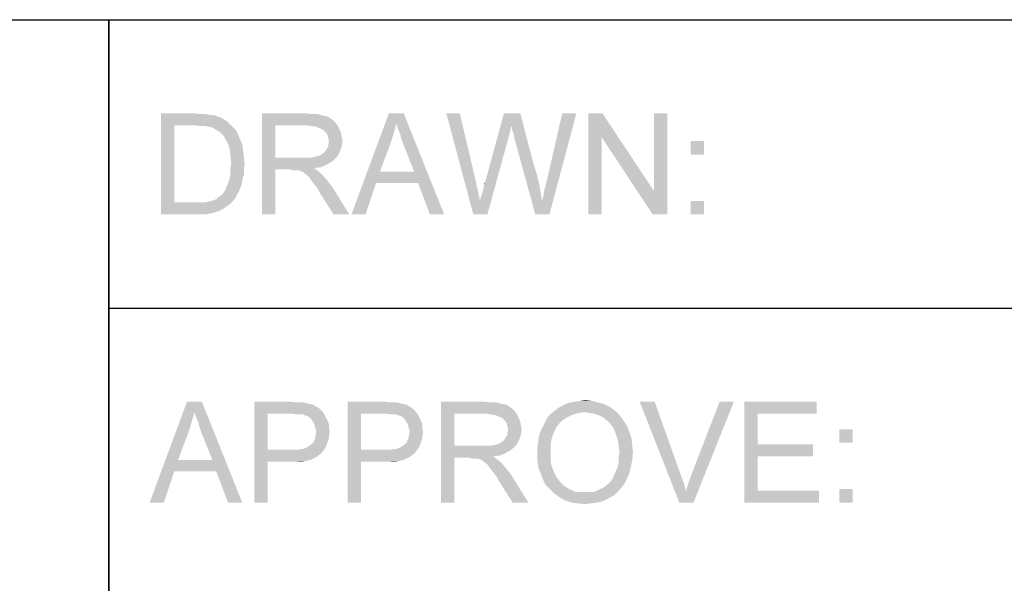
# Model space of a CAD drawing. Extents: x 0 to 1189, y 0 to 841.
# Tile 58 of 96: x 1034 to 1068, y 70 to 90. Entities that reach past the tile are written whole.
import ezdxf

# ---------------------------------------------------------------- set-up
doc = ezdxf.new("R2010")
doc.units = 0
doc.header["$LTSCALE"] = 65.395
doc.layers.get('0').update_dxf_attribs({"linetype": 'CONTINUOUS'})

msp = doc.modelspace()

# ---------------------------------------------------------------- linework, layer by layer
at = {"color": 3, "linetype": 'Continuous'}
for p, q in [((909, 90), (1174, 90)), ((1037, 90), (1174, 90)), ((1037, 90), (1037, 70)), ((1037, 15), (1037, 90)), ((1037, 80), (1174, 80))]:
    msp.add_line(p, q, dxfattribs=at)
at = {"color": 1, "linetype": 'Continuous'}
for points in [[(1038.805, 86.75), (1039.997, 86.75), (1039.271, 86.335)], [(1039.271, 86.335), (1038.805, 83.25), (1038.805, 86.75)], [(1039.997, 86.75), (1040.205, 86.724), (1039.271, 86.335)], [(1040.36, 86.724), (1040.516, 86.698), (1039.271, 86.335)], [(1040.205, 86.724), (1040.36, 86.724), (1039.271, 86.335)], [(1040.619, 86.698), (1040.775, 86.646), (1039.271, 86.335)], [(1040.516, 86.698), (1040.619, 86.698), (1039.271, 86.335)], [(1040.775, 86.646), (1040.905, 86.594), (1039.271, 86.335)], [(1040.905, 86.594), (1041.034, 86.517), (1039.271, 86.335)], [(1041.034, 86.517), (1041.138, 86.439), (1039.271, 86.335)], [(1042.305, 86.75), (1043.834, 86.75), (1042.771, 86.335)], [(1042.771, 86.335), (1042.305, 83.25), (1042.305, 86.75)], [(1043.834, 86.75), (1044.068, 86.724), (1042.771, 86.335)], [(1044.249, 86.724), (1044.43, 86.672), (1042.771, 86.335)], [(1044.068, 86.724), (1044.249, 86.724), (1042.771, 86.335)], [(1044.43, 86.672), (1044.56, 86.646), (1042.771, 86.335)], [(1044.56, 86.646), (1044.664, 86.594), (1042.771, 86.335)], [(1044.664, 86.594), (1044.768, 86.517), (1042.771, 86.335)], [(1044.768, 86.517), (1044.871, 86.413), (1042.771, 86.335)], [(1046.971, 86.387), (1045.416, 83.25), (1046.712, 86.75)], [(1046.712, 86.75), (1047.23, 86.75), (1046.971, 86.387)], [(1047.023, 86.231), (1046.971, 86.387), (1047.23, 86.75)], [(1047.101, 86.05), (1047.023, 86.231), (1047.23, 86.75)], [(1047.153, 85.843), (1047.101, 86.05), (1047.23, 86.75)], [(1047.23, 85.635), (1047.153, 85.843), (1047.23, 86.75)], [(1047.593, 84.728), (1047.23, 85.635), (1047.23, 86.75)], [(1047.723, 84.339), (1047.593, 84.728), (1047.23, 86.75)], [(1048.138, 83.25), (1047.723, 84.339), (1047.23, 86.75)], [(1048.138, 83.25), (1047.23, 86.75), (1048.63, 83.25)], [(1049.175, 86.75), (1049.642, 83.25), (1048.708, 86.75)], [(1049.175, 86.75), (1049.719, 84.443), (1049.642, 83.25)], [(1050.964, 86.309), (1050.056, 84.365), (1050.705, 86.75)], [(1050.705, 86.75), (1051.275, 86.75), (1050.964, 86.309)], [(1050.99, 86.257), (1050.964, 86.309), (1051.275, 86.75)], [(1050.99, 86.18), (1050.99, 86.257), (1051.275, 86.75)], [(1051.042, 86.05), (1050.99, 86.18), (1051.275, 86.75)], [(1051.068, 85.894), (1051.042, 86.05), (1051.275, 86.75)], [(1051.068, 85.894), (1051.275, 86.75), (1051.742, 84.961)], [(1052.027, 83.717), (1052.079, 83.898), (1053.219, 86.75)], [(1052.027, 83.717), (1053.219, 86.75), (1052.286, 83.25)], [(1052.079, 83.898), (1052.105, 84.08), (1053.219, 86.75)], [(1052.105, 84.08), (1052.156, 84.261), (1053.219, 86.75)], [(1052.156, 84.261), (1052.208, 84.469), (1053.219, 86.75)], [(1053.219, 86.75), (1052.208, 84.469), (1052.727, 86.75)], [(1054.127, 86.75), (1054.101, 85.92), (1053.634, 83.25)], [(1054.127, 86.75), (1053.634, 83.25), (1053.634, 86.75)], [(1054.101, 85.92), (1054.127, 86.75), (1055.916, 84.054)], [(1055.864, 83.25), (1055.916, 84.054), (1056.382, 86.75)], [(1055.864, 83.25), (1056.382, 86.75), (1056.382, 83.25)], [(1056.382, 86.75), (1055.916, 84.054), (1055.916, 86.75)], [(1039.271, 86.335), (1039.271, 83.665), (1038.805, 83.25)], [(1039.997, 86.335), (1039.271, 86.335), (1041.138, 86.439)], [(1040.205, 86.309), (1039.997, 86.335), (1041.138, 86.439)], [(1040.36, 86.309), (1040.205, 86.309), (1041.138, 86.439)], [(1040.36, 86.309), (1041.138, 86.439), (1041.268, 86.309)], [(1041.268, 86.309), (1040.49, 86.283), (1040.36, 86.309)], [(1040.593, 86.257), (1040.49, 86.283), (1041.268, 86.309)], [(1040.723, 86.18), (1040.593, 86.257), (1041.268, 86.309)], [(1040.723, 86.18), (1041.268, 86.309), (1041.397, 86.18)], [(1041.397, 86.18), (1040.853, 86.102), (1040.723, 86.18)], [(1040.853, 86.102), (1041.397, 86.18), (1041.475, 86.024)], [(1042.771, 86.335), (1042.771, 85.22), (1042.305, 83.25)], [(1043.86, 86.335), (1042.771, 86.335), (1044.871, 86.413)], [(1044.042, 86.309), (1043.86, 86.335), (1044.871, 86.413)], [(1044.042, 86.309), (1044.871, 86.413), (1044.949, 86.309)], [(1044.949, 86.309), (1044.197, 86.283), (1044.042, 86.309)], [(1044.327, 86.231), (1044.197, 86.283), (1044.949, 86.309)], [(1044.43, 86.18), (1044.327, 86.231), (1044.949, 86.309)], [(1044.43, 86.18), (1044.949, 86.309), (1045.001, 86.18)], [(1045.001, 86.18), (1044.534, 86.076), (1044.43, 86.18)], [(1044.534, 86.076), (1045.001, 86.18), (1045.053, 86.076)], [(1046.971, 86.387), (1046.868, 86.024), (1045.416, 83.25)], [(1050.964, 86.309), (1050.912, 86.076), (1050.056, 84.365)], [(1041.475, 86.024), (1040.956, 85.998), (1040.853, 86.102)], [(1041.034, 85.869), (1040.956, 85.998), (1041.475, 86.024)], [(1041.034, 85.869), (1041.475, 86.024), (1041.553, 85.843)], [(1041.553, 85.843), (1041.138, 85.687), (1041.034, 85.869)], [(1041.138, 85.687), (1041.553, 85.843), (1041.63, 85.661)], [(1045.053, 86.076), (1044.586, 85.998), (1044.534, 86.076)], [(1044.586, 85.998), (1045.053, 86.076), (1045.079, 85.92)], [(1045.079, 85.92), (1044.612, 85.894), (1044.586, 85.998)], [(1044.612, 85.894), (1045.079, 85.92), (1045.105, 85.791)], [(1045.105, 85.791), (1044.638, 85.765), (1044.612, 85.894)], [(1044.612, 85.687), (1044.638, 85.765), (1045.105, 85.791)], [(1044.612, 85.609), (1044.612, 85.687), (1045.105, 85.791)], [(1044.612, 85.609), (1045.105, 85.791), (1045.079, 85.609)], [(1046.868, 86.024), (1046.764, 85.687), (1045.416, 83.25)], [(1049.875, 83.717), (1049.901, 83.846), (1050.86, 85.894)], [(1049.875, 83.717), (1050.86, 85.894), (1050.134, 83.25)], [(1049.901, 83.846), (1049.953, 83.976), (1050.86, 85.894)], [(1049.953, 83.976), (1049.979, 84.08), (1050.86, 85.894)], [(1049.979, 84.08), (1050.005, 84.157), (1050.86, 85.894)], [(1050.005, 84.235), (1050.03, 84.287), (1050.86, 85.894)], [(1050.005, 84.157), (1050.005, 84.235), (1050.86, 85.894)], [(1050.03, 84.287), (1050.056, 84.365), (1050.86, 85.894)], [(1050.912, 86.076), (1050.86, 85.894), (1050.056, 84.365)], [(1051.742, 84.961), (1051.793, 83.25), (1051.068, 85.894)], [(1053.634, 83.25), (1054.101, 85.92), (1054.101, 83.25)], [(1055.916, 84.054), (1055.864, 83.25), (1054.101, 85.92)], [(1057.653, 85.791), (1057.186, 85.324), (1057.186, 85.791)], [(1057.186, 85.324), (1057.653, 85.791), (1057.653, 85.324)], [(1041.63, 85.661), (1041.19, 85.506), (1041.138, 85.687)], [(1041.19, 85.506), (1041.63, 85.661), (1041.656, 85.454)], [(1041.656, 85.454), (1041.216, 85.272), (1041.19, 85.506)], [(1041.216, 85.272), (1041.656, 85.454), (1041.682, 85.246)], [(1044.327, 85.298), (1044.405, 85.35), (1045.027, 85.454)], [(1044.327, 85.298), (1045.027, 85.454), (1044.949, 85.298)], [(1044.405, 85.35), (1044.482, 85.402), (1045.027, 85.454)], [(1045.027, 85.454), (1044.482, 85.402), (1044.534, 85.48)], [(1044.534, 85.48), (1044.56, 85.531), (1045.079, 85.609)], [(1044.534, 85.48), (1045.079, 85.609), (1045.027, 85.454)], [(1045.079, 85.609), (1044.56, 85.531), (1044.612, 85.609)], [(1046.764, 85.687), (1046.401, 84.728), (1045.416, 83.25)], [(1041.682, 85.246), (1041.242, 85.013), (1041.216, 85.272)], [(1041.242, 85.013), (1041.682, 85.246), (1041.708, 85.013)], [(1042.771, 85.22), (1042.771, 84.806), (1042.305, 83.25)], [(1044.042, 85.22), (1044.845, 85.169), (1042.771, 84.806)], [(1043.912, 85.22), (1044.042, 85.22), (1042.771, 84.806)], [(1043.756, 85.22), (1043.912, 85.22), (1042.771, 84.806)], [(1042.771, 85.22), (1043.756, 85.22), (1042.771, 84.806)], [(1044.845, 85.169), (1044.716, 85.065), (1042.771, 84.806)], [(1044.042, 85.22), (1044.145, 85.246), (1044.949, 85.298)], [(1044.042, 85.22), (1044.949, 85.298), (1044.845, 85.169)], [(1044.145, 85.246), (1044.249, 85.272), (1044.949, 85.298)], [(1044.949, 85.298), (1044.249, 85.272), (1044.327, 85.298)], [(1041.708, 85.013), (1041.216, 84.831), (1041.242, 85.013)], [(1041.216, 84.831), (1041.708, 85.013), (1041.682, 84.806)], [(1041.682, 84.806), (1041.216, 84.65), (1041.216, 84.831)], [(1041.216, 84.65), (1041.682, 84.806), (1041.682, 84.624)], [(1042.305, 83.25), (1042.771, 84.806), (1042.771, 83.25)], [(1044.716, 85.065), (1044.534, 84.961), (1042.771, 84.806)], [(1044.534, 84.961), (1044.353, 84.883), (1042.771, 84.806)], [(1044.353, 84.883), (1044.119, 84.857), (1042.771, 84.806)], [(1043.29, 84.806), (1042.771, 84.806), (1044.119, 84.857)], [(1043.368, 84.78), (1043.29, 84.806), (1044.119, 84.857)], [(1043.445, 84.78), (1043.368, 84.78), (1044.119, 84.857)], [(1043.497, 84.78), (1043.445, 84.78), (1044.119, 84.857)], [(1043.549, 84.78), (1043.497, 84.78), (1044.119, 84.857)], [(1043.653, 84.754), (1043.549, 84.78), (1044.119, 84.857)], [(1043.653, 84.754), (1044.119, 84.857), (1044.249, 84.754)], [(1044.249, 84.754), (1043.756, 84.702), (1043.653, 84.754)], [(1043.808, 84.65), (1043.756, 84.702), (1044.249, 84.754)], [(1043.808, 84.65), (1044.249, 84.754), (1044.379, 84.65)], [(1051.742, 84.961), (1051.845, 84.65), (1051.793, 83.25)], [(1041.63, 84.469), (1041.138, 84.339), (1041.19, 84.494)], [(1041.138, 84.339), (1041.63, 84.469), (1041.605, 84.287)], [(1041.682, 84.624), (1041.19, 84.494), (1041.216, 84.65)], [(1041.19, 84.494), (1041.682, 84.624), (1041.63, 84.469)], [(1044.379, 84.65), (1043.886, 84.598), (1043.808, 84.65)], [(1043.938, 84.546), (1043.886, 84.598), (1044.379, 84.65)], [(1043.99, 84.469), (1043.938, 84.546), (1044.379, 84.65)], [(1043.99, 84.469), (1044.379, 84.65), (1044.56, 84.443)], [(1044.56, 84.443), (1044.068, 84.365), (1043.99, 84.469)], [(1044.145, 84.261), (1044.068, 84.365), (1044.56, 84.443)], [(1044.145, 84.261), (1044.56, 84.443), (1044.742, 84.209)], [(1046.401, 84.728), (1046.271, 84.339), (1045.416, 83.25)], [(1046.401, 84.728), (1047.593, 84.728), (1046.271, 84.339)], [(1047.723, 84.339), (1046.271, 84.339), (1047.593, 84.728)], [(1049.719, 84.443), (1049.875, 83.717), (1049.642, 83.25)], [(1051.845, 84.65), (1051.923, 84.339), (1051.793, 83.25)], [(1041.501, 84.028), (1040.956, 83.976), (1041.034, 84.08)], [(1041.553, 84.157), (1041.034, 84.08), (1041.086, 84.209)], [(1041.034, 84.08), (1041.553, 84.157), (1041.501, 84.028)], [(1041.605, 84.287), (1041.086, 84.209), (1041.138, 84.339)], [(1041.086, 84.209), (1041.605, 84.287), (1041.553, 84.157)], [(1044.742, 84.209), (1044.249, 84.131), (1044.145, 84.261)], [(1044.327, 83.976), (1044.249, 84.131), (1044.742, 84.209)], [(1044.793, 83.25), (1044.327, 83.976), (1044.742, 84.209)], [(1044.793, 83.25), (1044.742, 84.209), (1045.338, 83.25)], [(1045.416, 83.25), (1046.271, 84.339), (1045.908, 83.25)], [(1050.03, 84.287), (1050.03, 84.339), (1050.056, 84.365)], [(1051.923, 84.339), (1051.975, 84.028), (1051.793, 83.25)], [(1040.334, 83.665), (1040.464, 83.691), (1041.371, 83.794)], [(1040.334, 83.665), (1041.371, 83.794), (1041.216, 83.613)], [(1040.464, 83.691), (1040.568, 83.717), (1041.371, 83.794)], [(1040.568, 83.717), (1040.645, 83.743), (1041.371, 83.794)], [(1041.371, 83.794), (1040.645, 83.743), (1040.749, 83.794)], [(1040.749, 83.794), (1040.801, 83.846), (1041.423, 83.898)], [(1040.749, 83.794), (1041.423, 83.898), (1041.371, 83.794)], [(1041.423, 83.898), (1040.801, 83.846), (1040.879, 83.898)], [(1040.879, 83.898), (1040.956, 83.976), (1041.501, 84.028)], [(1040.879, 83.898), (1041.501, 84.028), (1041.423, 83.898)], [(1050.134, 83.25), (1049.642, 83.25), (1049.875, 83.717)], [(1051.975, 84.028), (1052.027, 83.717), (1051.793, 83.25)], [(1052.286, 83.25), (1051.793, 83.25), (1052.027, 83.717)], [(1057.653, 83.717), (1057.186, 83.25), (1057.186, 83.717)], [(1057.186, 83.25), (1057.653, 83.717), (1057.653, 83.25)], [(1040.334, 83.665), (1041.216, 83.613), (1038.805, 83.25)], [(1040.179, 83.665), (1040.334, 83.665), (1038.805, 83.25)], [(1040.023, 83.665), (1040.179, 83.665), (1038.805, 83.25)], [(1039.271, 83.665), (1040.023, 83.665), (1038.805, 83.25)], [(1041.216, 83.613), (1041.034, 83.483), (1038.805, 83.25)], [(1041.034, 83.483), (1040.853, 83.38), (1038.805, 83.25)], [(1040.853, 83.38), (1040.619, 83.302), (1038.805, 83.25)], [(1040.049, 83.25), (1038.805, 83.25), (1040.619, 83.302)], [(1040.049, 83.25), (1040.619, 83.302), (1040.36, 83.25)], [(1039.966, 76.387), (1038.411, 73.25), (1039.707, 76.75)], [(1039.707, 76.75), (1040.225, 76.75), (1039.966, 76.387)], [(1040.018, 76.231), (1039.966, 76.387), (1040.225, 76.75)], [(1040.096, 76.05), (1040.018, 76.231), (1040.225, 76.75)], [(1040.148, 75.843), (1040.096, 76.05), (1040.225, 76.75)], [(1040.225, 75.635), (1040.148, 75.843), (1040.225, 76.75)], [(1040.588, 74.728), (1040.225, 75.635), (1040.225, 76.75)], [(1040.718, 74.339), (1040.588, 74.728), (1040.225, 76.75)], [(1041.133, 73.25), (1040.718, 74.339), (1040.225, 76.75)], [(1041.133, 73.25), (1040.225, 76.75), (1041.625, 73.25)], [(1042.04, 76.75), (1043.311, 76.75), (1042.507, 76.335)], [(1042.507, 76.335), (1042.04, 73.25), (1042.04, 76.75)], [(1043.311, 76.75), (1043.492, 76.724), (1042.507, 76.335)], [(1043.751, 76.724), (1043.855, 76.698), (1042.507, 76.335)], [(1043.622, 76.724), (1043.751, 76.724), (1042.507, 76.335)], [(1043.492, 76.724), (1043.622, 76.724), (1042.507, 76.335)], [(1043.855, 76.698), (1043.959, 76.672), (1042.507, 76.335)], [(1043.959, 76.672), (1044.088, 76.646), (1042.507, 76.335)], [(1044.088, 76.646), (1044.166, 76.594), (1042.507, 76.335)], [(1044.166, 76.594), (1044.27, 76.543), (1042.507, 76.335)], [(1044.27, 76.543), (1044.348, 76.465), (1042.507, 76.335)], [(1045.281, 76.75), (1046.551, 76.75), (1045.748, 76.335)], [(1045.748, 76.335), (1045.281, 73.25), (1045.281, 76.75)], [(1046.551, 76.75), (1046.733, 76.724), (1045.748, 76.335)], [(1046.992, 76.724), (1047.096, 76.698), (1045.748, 76.335)], [(1046.862, 76.724), (1046.992, 76.724), (1045.748, 76.335)], [(1046.733, 76.724), (1046.862, 76.724), (1045.748, 76.335)], [(1047.096, 76.698), (1047.2, 76.672), (1045.748, 76.335)], [(1047.2, 76.672), (1047.329, 76.646), (1045.748, 76.335)], [(1047.329, 76.646), (1047.407, 76.594), (1045.748, 76.335)], [(1047.407, 76.594), (1047.511, 76.543), (1045.748, 76.335)], [(1047.511, 76.543), (1047.588, 76.465), (1045.748, 76.335)], [(1048.522, 76.75), (1050.051, 76.75), (1048.988, 76.335)], [(1048.988, 76.335), (1048.522, 73.25), (1048.522, 76.75)], [(1050.051, 76.75), (1050.285, 76.724), (1048.988, 76.335)], [(1050.466, 76.724), (1050.648, 76.672), (1048.988, 76.335)], [(1050.285, 76.724), (1050.466, 76.724), (1048.988, 76.335)], [(1050.648, 76.672), (1050.777, 76.646), (1048.988, 76.335)], [(1050.777, 76.646), (1050.881, 76.594), (1048.988, 76.335)], [(1050.881, 76.594), (1050.985, 76.517), (1048.988, 76.335)], [(1054.381, 76.569), (1052.566, 76.517), (1052.696, 76.594)], [(1052.566, 76.517), (1054.381, 76.569), (1054.562, 76.439)], [(1054.174, 76.672), (1052.696, 76.594), (1052.851, 76.672)], [(1052.696, 76.594), (1054.174, 76.672), (1054.381, 76.569)], [(1053.966, 76.724), (1052.851, 76.672), (1053.007, 76.724)], [(1052.851, 76.672), (1053.966, 76.724), (1054.174, 76.672)], [(1053.007, 76.724), (1053.162, 76.75), (1053.759, 76.776)], [(1053.007, 76.724), (1053.759, 76.776), (1053.966, 76.724)], [(1053.759, 76.776), (1053.162, 76.75), (1053.344, 76.776)], [(1053.344, 76.776), (1053.525, 76.802), (1053.759, 76.776)], [(1055.937, 76.75), (1056.792, 73.25), (1055.418, 76.75)], [(1055.937, 76.75), (1056.844, 74.209), (1056.792, 73.25)], [(1057.025, 73.639), (1057.103, 73.924), (1058.685, 76.75)], [(1057.025, 73.639), (1058.685, 76.75), (1057.285, 73.25)], [(1057.103, 73.924), (1057.207, 74.209), (1058.685, 76.75)], [(1058.685, 76.75), (1057.207, 74.209), (1058.192, 76.75)], [(1059.048, 76.75), (1061.562, 76.75), (1059.514, 76.335)], [(1059.514, 76.335), (1059.048, 73.25), (1059.048, 76.75)], [(1059.514, 76.335), (1061.562, 76.75), (1061.562, 76.335)], [(1039.966, 76.387), (1039.862, 76.024), (1038.411, 73.25)], [(1042.507, 76.335), (1042.507, 75.091), (1042.04, 73.25)], [(1044.348, 76.465), (1044.425, 76.387), (1042.507, 76.335)], [(1043.362, 76.335), (1042.507, 76.335), (1044.425, 76.387)], [(1043.518, 76.309), (1043.362, 76.335), (1044.425, 76.387)], [(1043.622, 76.309), (1043.518, 76.309), (1044.425, 76.387)], [(1043.725, 76.309), (1043.622, 76.309), (1044.425, 76.387)], [(1043.725, 76.309), (1044.425, 76.387), (1044.477, 76.309)], [(1044.477, 76.309), (1043.777, 76.283), (1043.725, 76.309)], [(1043.881, 76.257), (1043.777, 76.283), (1044.477, 76.309)], [(1043.959, 76.206), (1043.881, 76.257), (1044.477, 76.309)], [(1043.959, 76.206), (1044.477, 76.309), (1044.529, 76.206)], [(1044.529, 76.206), (1044.011, 76.154), (1043.959, 76.206)], [(1044.011, 76.154), (1044.529, 76.206), (1044.581, 76.102)], [(1045.748, 76.335), (1045.748, 75.091), (1045.281, 73.25)], [(1047.588, 76.465), (1047.666, 76.387), (1045.748, 76.335)], [(1046.603, 76.335), (1045.748, 76.335), (1047.666, 76.387)], [(1046.759, 76.309), (1046.603, 76.335), (1047.666, 76.387)], [(1046.862, 76.309), (1046.759, 76.309), (1047.666, 76.387)], [(1046.966, 76.309), (1046.862, 76.309), (1047.666, 76.387)], [(1046.966, 76.309), (1047.666, 76.387), (1047.718, 76.309)], [(1047.718, 76.309), (1047.018, 76.283), (1046.966, 76.309)], [(1047.122, 76.257), (1047.018, 76.283), (1047.718, 76.309)], [(1047.2, 76.206), (1047.122, 76.257), (1047.718, 76.309)], [(1047.2, 76.206), (1047.718, 76.309), (1047.77, 76.206)], [(1047.77, 76.206), (1047.251, 76.154), (1047.2, 76.206)], [(1047.251, 76.154), (1047.77, 76.206), (1047.822, 76.102)], [(1048.988, 76.335), (1048.988, 75.22), (1048.522, 73.25)], [(1050.985, 76.517), (1051.088, 76.413), (1048.988, 76.335)], [(1050.077, 76.335), (1048.988, 76.335), (1051.088, 76.413)], [(1050.259, 76.309), (1050.077, 76.335), (1051.088, 76.413)], [(1050.259, 76.309), (1051.088, 76.413), (1051.166, 76.309)], [(1051.166, 76.309), (1050.414, 76.283), (1050.259, 76.309)], [(1050.544, 76.231), (1050.414, 76.283), (1051.166, 76.309)], [(1050.648, 76.18), (1050.544, 76.231), (1051.166, 76.309)], [(1050.648, 76.18), (1051.166, 76.309), (1051.218, 76.18)], [(1053.059, 76.283), (1052.203, 76.18), (1052.307, 76.309)], [(1052.203, 76.18), (1053.059, 76.283), (1052.851, 76.18)], [(1053.525, 76.387), (1052.307, 76.309), (1052.437, 76.413)], [(1053.525, 76.387), (1053.292, 76.361), (1052.307, 76.309)], [(1052.307, 76.309), (1053.292, 76.361), (1053.059, 76.283)], [(1054.562, 76.439), (1052.437, 76.413), (1052.566, 76.517)], [(1053.525, 76.387), (1052.437, 76.413), (1054.562, 76.439)], [(1053.681, 76.361), (1053.525, 76.387), (1054.562, 76.439)], [(1053.837, 76.335), (1053.681, 76.361), (1054.562, 76.439)], [(1053.992, 76.283), (1053.837, 76.335), (1054.562, 76.439)], [(1053.992, 76.283), (1054.562, 76.439), (1054.718, 76.283)], [(1054.718, 76.283), (1054.148, 76.206), (1053.992, 76.283)], [(1054.277, 76.102), (1054.148, 76.206), (1054.718, 76.283)], [(1054.277, 76.102), (1054.718, 76.283), (1054.848, 76.102)], [(1059.514, 76.335), (1059.514, 75.272), (1059.048, 73.25)], [(1039.862, 76.024), (1039.759, 75.687), (1038.411, 73.25)], [(1044.581, 76.102), (1044.062, 76.076), (1044.011, 76.154)], [(1044.114, 75.998), (1044.062, 76.076), (1044.581, 76.102)], [(1044.114, 75.998), (1044.581, 76.102), (1044.633, 75.972)], [(1044.633, 75.972), (1044.14, 75.92), (1044.114, 75.998)], [(1044.14, 75.92), (1044.633, 75.972), (1044.633, 75.843)], [(1044.633, 75.843), (1044.166, 75.817), (1044.14, 75.92)], [(1047.822, 76.102), (1047.303, 76.076), (1047.251, 76.154)], [(1047.355, 75.998), (1047.303, 76.076), (1047.822, 76.102)], [(1047.355, 75.998), (1047.822, 76.102), (1047.874, 75.972)], [(1047.874, 75.972), (1047.381, 75.92), (1047.355, 75.998)], [(1047.381, 75.92), (1047.874, 75.972), (1047.874, 75.843)], [(1047.874, 75.843), (1047.407, 75.817), (1047.381, 75.92)], [(1051.218, 76.18), (1050.751, 76.076), (1050.648, 76.18)], [(1050.751, 76.076), (1051.218, 76.18), (1051.27, 76.076)], [(1051.27, 76.076), (1050.803, 75.998), (1050.751, 76.076)], [(1050.803, 75.998), (1051.27, 76.076), (1051.296, 75.92)], [(1051.296, 75.92), (1050.829, 75.894), (1050.803, 75.998)], [(1050.829, 75.894), (1051.296, 75.92), (1051.322, 75.791)], [(1051.322, 75.791), (1050.855, 75.765), (1050.829, 75.894)], [(1052.514, 75.843), (1051.97, 75.713), (1052.048, 75.869)], [(1052.592, 75.946), (1052.048, 75.869), (1052.125, 76.024)], [(1052.048, 75.869), (1052.592, 75.946), (1052.514, 75.843)], [(1052.851, 76.18), (1052.67, 76.05), (1052.125, 76.024)], [(1052.851, 76.18), (1052.125, 76.024), (1052.203, 76.18)], [(1052.125, 76.024), (1052.67, 76.05), (1052.592, 75.946)], [(1054.848, 76.102), (1054.381, 75.998), (1054.277, 76.102)], [(1054.381, 75.998), (1054.848, 76.102), (1054.977, 75.92)], [(1054.977, 75.92), (1054.485, 75.869), (1054.381, 75.998)], [(1054.562, 75.713), (1054.485, 75.869), (1054.977, 75.92)], [(1054.562, 75.713), (1054.977, 75.92), (1055.055, 75.713)], [(1039.759, 75.687), (1039.396, 74.728), (1038.411, 73.25)], [(1044.633, 75.506), (1044.14, 75.454), (1044.166, 75.557)], [(1044.166, 75.817), (1044.633, 75.843), (1044.659, 75.739)], [(1044.659, 75.739), (1044.192, 75.713), (1044.166, 75.817)], [(1044.166, 75.557), (1044.192, 75.713), (1044.659, 75.739)], [(1044.166, 75.557), (1044.659, 75.739), (1044.633, 75.506)], [(1047.874, 75.506), (1047.381, 75.454), (1047.407, 75.557)], [(1047.407, 75.817), (1047.874, 75.843), (1047.9, 75.739)], [(1047.9, 75.739), (1047.433, 75.713), (1047.407, 75.817)], [(1047.407, 75.557), (1047.433, 75.713), (1047.9, 75.739)], [(1047.407, 75.557), (1047.9, 75.739), (1047.874, 75.506)], [(1050.751, 75.48), (1050.777, 75.531), (1051.296, 75.609)], [(1050.751, 75.48), (1051.296, 75.609), (1051.244, 75.454)], [(1051.296, 75.609), (1050.777, 75.531), (1050.829, 75.609)], [(1050.829, 75.687), (1050.855, 75.765), (1051.322, 75.791)], [(1050.829, 75.609), (1050.829, 75.687), (1051.322, 75.791)], [(1050.829, 75.609), (1051.322, 75.791), (1051.296, 75.609)], [(1052.359, 75.454), (1051.892, 75.35), (1051.918, 75.531)], [(1052.411, 75.609), (1051.918, 75.531), (1051.97, 75.713)], [(1051.918, 75.531), (1052.411, 75.609), (1052.359, 75.454)], [(1052.514, 75.843), (1052.463, 75.739), (1051.97, 75.713)], [(1051.97, 75.713), (1052.463, 75.739), (1052.411, 75.609)], [(1055.055, 75.713), (1054.614, 75.557), (1054.562, 75.713)], [(1054.614, 75.557), (1055.055, 75.713), (1055.133, 75.48)], [(1055.133, 75.48), (1054.666, 75.376), (1054.614, 75.557)], [(1062.807, 75.791), (1062.34, 75.324), (1062.34, 75.791)], [(1062.34, 75.324), (1062.807, 75.791), (1062.807, 75.324)], [(1043.881, 75.169), (1043.985, 75.246), (1044.581, 75.324)], [(1043.881, 75.169), (1044.581, 75.324), (1044.503, 75.143)], [(1044.581, 75.324), (1043.985, 75.246), (1044.088, 75.324)], [(1044.088, 75.324), (1044.14, 75.454), (1044.633, 75.506)], [(1044.088, 75.324), (1044.633, 75.506), (1044.581, 75.324)], [(1047.122, 75.169), (1047.225, 75.246), (1047.822, 75.324)], [(1047.122, 75.169), (1047.822, 75.324), (1047.744, 75.143)], [(1047.822, 75.324), (1047.225, 75.246), (1047.329, 75.324)], [(1047.329, 75.324), (1047.381, 75.454), (1047.874, 75.506)], [(1047.329, 75.324), (1047.874, 75.506), (1047.822, 75.324)], [(1048.988, 75.22), (1048.988, 74.806), (1048.522, 73.25)], [(1050.259, 75.22), (1051.062, 75.169), (1048.988, 74.806)], [(1050.129, 75.22), (1050.259, 75.22), (1048.988, 74.806)], [(1049.974, 75.22), (1050.129, 75.22), (1048.988, 74.806)], [(1048.988, 75.22), (1049.974, 75.22), (1048.988, 74.806)], [(1050.259, 75.22), (1050.362, 75.246), (1051.166, 75.298)], [(1050.259, 75.22), (1051.166, 75.298), (1051.062, 75.169)], [(1050.362, 75.246), (1050.466, 75.272), (1051.166, 75.298)], [(1051.166, 75.298), (1050.466, 75.272), (1050.544, 75.298)], [(1050.544, 75.298), (1050.622, 75.35), (1051.244, 75.454)], [(1050.544, 75.298), (1051.244, 75.454), (1051.166, 75.298)], [(1050.622, 75.35), (1050.7, 75.402), (1051.244, 75.454)], [(1051.244, 75.454), (1050.7, 75.402), (1050.751, 75.48)], [(1052.333, 75.298), (1051.866, 75.143), (1051.892, 75.35)], [(1051.866, 75.143), (1052.333, 75.298), (1052.333, 75.117)], [(1051.892, 75.35), (1052.359, 75.454), (1052.333, 75.298)], [(1054.666, 75.376), (1055.133, 75.48), (1055.159, 75.246)], [(1055.159, 75.246), (1054.692, 75.194), (1054.666, 75.376)], [(1054.718, 74.987), (1054.692, 75.194), (1055.159, 75.246)], [(1054.718, 74.987), (1055.159, 75.246), (1055.185, 74.987)], [(1059.514, 75.272), (1059.514, 74.857), (1059.048, 73.25)], [(1059.514, 74.857), (1061.433, 75.272), (1061.433, 74.857)], [(1059.514, 75.272), (1061.433, 75.272), (1059.514, 74.857)], [(1042.507, 75.091), (1042.507, 74.676), (1042.04, 73.25)], [(1043.57, 75.091), (1044.374, 74.961), (1042.507, 74.676)], [(1043.362, 75.091), (1043.57, 75.091), (1042.507, 74.676)], [(1042.507, 75.091), (1043.362, 75.091), (1042.507, 74.676)], [(1044.374, 74.961), (1044.296, 74.909), (1042.507, 74.676)], [(1044.296, 74.909), (1044.192, 74.831), (1042.507, 74.676)], [(1044.192, 74.831), (1044.088, 74.78), (1042.507, 74.676)], [(1043.57, 75.091), (1043.751, 75.117), (1044.503, 75.143)], [(1043.57, 75.091), (1044.503, 75.143), (1044.374, 74.961)], [(1044.503, 75.143), (1043.751, 75.117), (1043.881, 75.169)], [(1045.748, 75.091), (1045.748, 74.676), (1045.281, 73.25)], [(1046.811, 75.091), (1047.614, 74.961), (1045.748, 74.676)], [(1046.603, 75.091), (1046.811, 75.091), (1045.748, 74.676)], [(1045.748, 75.091), (1046.603, 75.091), (1045.748, 74.676)], [(1047.614, 74.961), (1047.537, 74.909), (1045.748, 74.676)], [(1047.537, 74.909), (1047.433, 74.831), (1045.748, 74.676)], [(1047.433, 74.831), (1047.329, 74.78), (1045.748, 74.676)], [(1046.811, 75.091), (1046.992, 75.117), (1047.744, 75.143)], [(1046.811, 75.091), (1047.744, 75.143), (1047.614, 74.961)], [(1047.744, 75.143), (1046.992, 75.117), (1047.122, 75.169)], [(1051.062, 75.169), (1050.933, 75.065), (1048.988, 74.806)], [(1050.933, 75.065), (1050.751, 74.961), (1048.988, 74.806)], [(1050.751, 74.961), (1050.57, 74.883), (1048.988, 74.806)], [(1050.57, 74.883), (1050.337, 74.857), (1048.988, 74.806)], [(1049.507, 74.806), (1048.988, 74.806), (1050.337, 74.857)], [(1049.585, 74.78), (1049.507, 74.806), (1050.337, 74.857)], [(1049.662, 74.78), (1049.585, 74.78), (1050.337, 74.857)], [(1049.714, 74.78), (1049.662, 74.78), (1050.337, 74.857)], [(1049.766, 74.78), (1049.714, 74.78), (1050.337, 74.857)], [(1049.87, 74.754), (1049.766, 74.78), (1050.337, 74.857)], [(1049.87, 74.754), (1050.337, 74.857), (1050.466, 74.754)], [(1052.333, 75.117), (1051.866, 74.935), (1051.866, 75.143)], [(1051.866, 74.935), (1052.333, 75.117), (1052.333, 74.935)], [(1052.333, 74.935), (1052.333, 74.78), (1051.866, 74.728)], [(1052.333, 74.935), (1051.866, 74.728), (1051.866, 74.935)], [(1055.185, 74.987), (1054.692, 74.831), (1054.718, 74.987)], [(1054.692, 74.831), (1055.185, 74.987), (1055.159, 74.728)], [(1055.159, 74.728), (1054.692, 74.676), (1054.692, 74.831)], [(1059.514, 74.857), (1059.514, 73.665), (1059.048, 73.25)], [(1039.396, 74.728), (1039.266, 74.339), (1038.411, 73.25)], [(1039.396, 74.728), (1040.588, 74.728), (1039.266, 74.339)], [(1040.718, 74.339), (1039.266, 74.339), (1040.588, 74.728)], [(1042.04, 73.25), (1042.507, 74.676), (1042.507, 73.25)], [(1044.088, 74.78), (1043.985, 74.728), (1042.507, 74.676)], [(1043.985, 74.728), (1043.855, 74.702), (1042.507, 74.676)], [(1043.362, 74.676), (1042.507, 74.676), (1043.855, 74.702)], [(1043.544, 74.676), (1043.362, 74.676), (1043.855, 74.702)], [(1043.544, 74.676), (1043.855, 74.702), (1043.7, 74.676)], [(1045.281, 73.25), (1045.748, 74.676), (1045.748, 73.25)], [(1047.329, 74.78), (1047.225, 74.728), (1045.748, 74.676)], [(1047.225, 74.728), (1047.096, 74.702), (1045.748, 74.676)], [(1046.603, 74.676), (1045.748, 74.676), (1047.096, 74.702)], [(1046.785, 74.676), (1046.603, 74.676), (1047.096, 74.702)], [(1046.785, 74.676), (1047.096, 74.702), (1046.94, 74.676)], [(1048.522, 73.25), (1048.988, 74.806), (1048.988, 73.25)], [(1050.466, 74.754), (1049.974, 74.702), (1049.87, 74.754)], [(1050.025, 74.65), (1049.974, 74.702), (1050.466, 74.754)], [(1050.025, 74.65), (1050.466, 74.754), (1050.596, 74.65)], [(1050.596, 74.65), (1050.103, 74.598), (1050.025, 74.65)], [(1050.155, 74.546), (1050.103, 74.598), (1050.596, 74.65)], [(1050.207, 74.469), (1050.155, 74.546), (1050.596, 74.65)], [(1050.207, 74.469), (1050.596, 74.65), (1050.777, 74.443)], [(1051.866, 74.728), (1052.333, 74.78), (1052.333, 74.65)], [(1052.333, 74.65), (1051.892, 74.494), (1051.866, 74.728)], [(1052.333, 74.65), (1052.359, 74.52), (1051.892, 74.494)], [(1051.892, 74.494), (1052.359, 74.52), (1052.411, 74.391)], [(1052.411, 74.391), (1051.97, 74.287), (1051.892, 74.494)], [(1055.107, 74.469), (1054.614, 74.391), (1054.666, 74.52)], [(1054.666, 74.52), (1054.692, 74.676), (1055.159, 74.728)], [(1054.666, 74.52), (1055.159, 74.728), (1055.107, 74.469)], [(1038.411, 73.25), (1039.266, 74.339), (1038.903, 73.25)], [(1050.777, 74.443), (1050.285, 74.365), (1050.207, 74.469)], [(1050.362, 74.261), (1050.285, 74.365), (1050.777, 74.443)], [(1050.362, 74.261), (1050.777, 74.443), (1050.959, 74.209)], [(1050.959, 74.209), (1050.466, 74.131), (1050.362, 74.261)], [(1050.544, 73.976), (1050.466, 74.131), (1050.959, 74.209)], [(1051.011, 73.25), (1050.544, 73.976), (1050.959, 74.209)], [(1051.011, 73.25), (1050.959, 74.209), (1051.555, 73.25)], [(1051.97, 74.287), (1052.411, 74.391), (1052.463, 74.261)], [(1052.463, 74.261), (1052.048, 74.08), (1051.97, 74.287)], [(1052.463, 74.261), (1052.514, 74.157), (1052.048, 74.08)], [(1052.048, 74.08), (1052.514, 74.157), (1052.592, 74.054)], [(1054.459, 74.054), (1054.511, 74.157), (1055.055, 74.261)], [(1054.459, 74.054), (1055.055, 74.261), (1054.951, 74.028)], [(1055.055, 74.261), (1054.511, 74.157), (1054.562, 74.287)], [(1054.562, 74.287), (1054.614, 74.391), (1055.107, 74.469)], [(1054.562, 74.287), (1055.107, 74.469), (1055.055, 74.261)], [(1056.844, 74.209), (1056.948, 73.924), (1056.792, 73.25)], [(1052.592, 74.054), (1052.151, 73.872), (1052.048, 74.08)], [(1052.592, 74.054), (1052.67, 73.95), (1052.151, 73.872)], [(1052.151, 73.872), (1052.67, 73.95), (1052.748, 73.872)], [(1052.748, 73.872), (1052.307, 73.717), (1052.151, 73.872)], [(1052.748, 73.872), (1052.851, 73.794), (1052.307, 73.717)], [(1053.992, 73.691), (1054.096, 73.743), (1054.848, 73.846)], [(1053.992, 73.691), (1054.848, 73.846), (1054.692, 73.665)], [(1054.096, 73.743), (1054.2, 73.794), (1054.848, 73.846)], [(1054.848, 73.846), (1054.2, 73.794), (1054.277, 73.872)], [(1054.277, 73.872), (1054.381, 73.95), (1054.951, 74.028)], [(1054.277, 73.872), (1054.951, 74.028), (1054.848, 73.846)], [(1054.951, 74.028), (1054.381, 73.95), (1054.459, 74.054)], [(1056.948, 73.924), (1057.025, 73.639), (1056.792, 73.25)], [(1052.851, 73.794), (1052.929, 73.743), (1052.307, 73.717)], [(1052.307, 73.717), (1052.929, 73.743), (1053.033, 73.691)], [(1053.033, 73.691), (1052.463, 73.561), (1052.307, 73.717)], [(1053.033, 73.691), (1053.162, 73.639), (1052.463, 73.561)], [(1053.162, 73.639), (1053.266, 73.613), (1052.463, 73.561)], [(1053.629, 73.613), (1053.759, 73.613), (1052.463, 73.561)], [(1053.5, 73.613), (1053.629, 73.613), (1052.463, 73.561)], [(1053.396, 73.613), (1053.5, 73.613), (1052.463, 73.561)], [(1053.266, 73.613), (1053.396, 73.613), (1052.463, 73.561)], [(1054.537, 73.509), (1052.463, 73.561), (1053.759, 73.613)], [(1054.537, 73.509), (1052.644, 73.431), (1052.463, 73.561)], [(1052.644, 73.431), (1054.537, 73.509), (1054.355, 73.406)], [(1053.759, 73.613), (1053.888, 73.639), (1054.692, 73.665)], [(1053.759, 73.613), (1054.692, 73.665), (1054.537, 73.509)], [(1054.692, 73.665), (1053.888, 73.639), (1053.992, 73.691)], [(1057.285, 73.25), (1056.792, 73.25), (1057.025, 73.639)], [(1059.514, 73.665), (1061.64, 73.665), (1059.048, 73.25)], [(1059.048, 73.25), (1061.64, 73.665), (1061.64, 73.25)], [(1062.807, 73.717), (1062.34, 73.25), (1062.34, 73.717)], [(1062.34, 73.25), (1062.807, 73.717), (1062.807, 73.25)], [(1054.355, 73.406), (1052.825, 73.328), (1052.644, 73.431)], [(1052.825, 73.328), (1054.355, 73.406), (1054.148, 73.302)], [(1054.148, 73.302), (1053.059, 73.25), (1052.825, 73.328)], [(1053.059, 73.25), (1054.148, 73.302), (1053.94, 73.25)], [(1053.94, 73.25), (1053.266, 73.224), (1053.059, 73.25)], [(1053.266, 73.224), (1053.94, 73.25), (1053.733, 73.224)], [(1053.733, 73.224), (1053.525, 73.198), (1053.266, 73.224)]]:
    msp.add_solid(points, dxfattribs=at)

doc.saveas('drawing.dxf')
